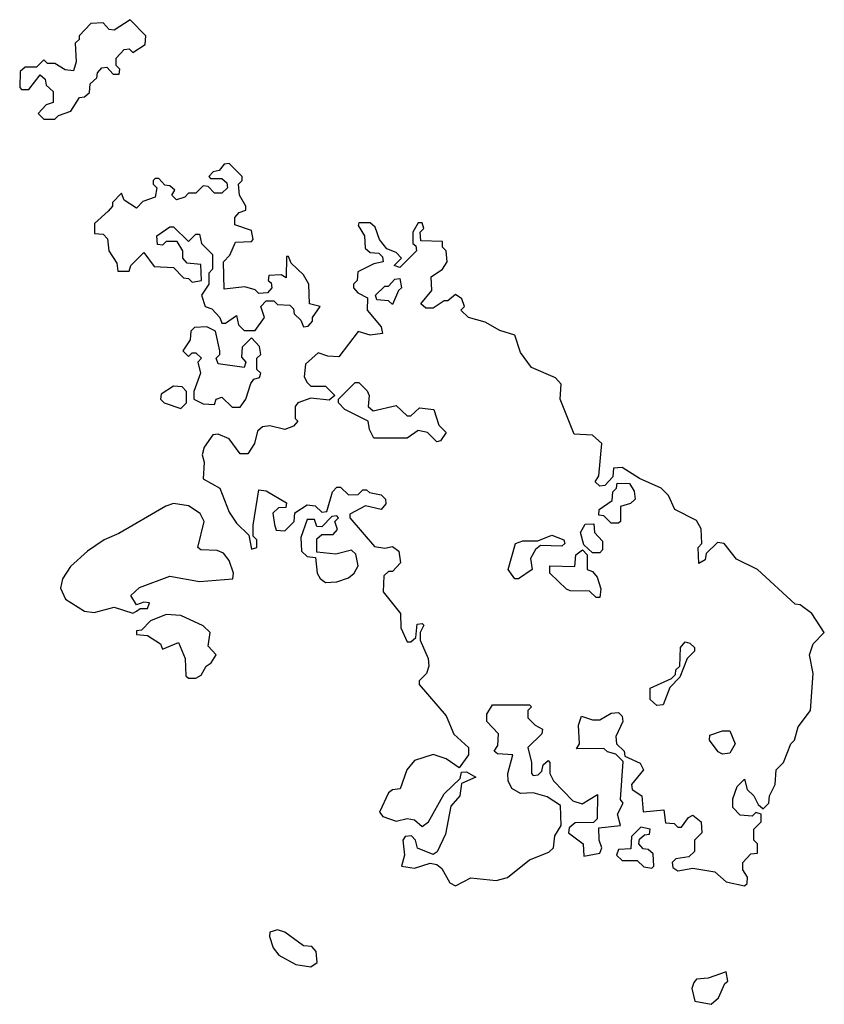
# Model space of a CAD drawing. Extents: x 2701205 to 2963787, y 496209 to 720276.
# Tile 6 of 154: x 2744810 to 2746980, y 634452 to 637108. Entities that reach past the tile are written whole.
import ezdxf

# ---------------------------------------------------------------- set-up
doc = ezdxf.new("R2010")
doc.units = 0

msp = doc.modelspace()

# ---------------------------------------------------------------- linework, layer by layer
at = {"layer": '0CON05XD'}
for points in [[(2744905, 636840), (2744915, 636850), (2744948.3, 636861.7), (2744971.7, 636898.3), (2744985, 636900), (2744998.3, 636911.7), (2745000, 636935), (2745018.3, 636951.7), (2745020, 636965), (2745031.7, 636978.3), (2745045, 636980), (2745061.7, 636961.7), (2745078.3, 636961.7), (2745080, 636975), (2745070, 636985), (2745070, 637005), (2745091.7, 637028.3), (2745105, 637030), (2745115, 637020), (2745148.3, 637041.7), (2745150, 637065), (2745108.3, 637108.3), (2745065, 637080), (2745051.7, 637081.7), (2745035, 637100), (2745001.7, 637098.3), (2744970, 637065), (2744970, 637055), (2744960, 637045), (2744962.5, 636995), (2744955, 636970), (2744933, 636973), (2744905, 636990), (2744885, 636990), (2744875, 637000), (2744855, 636980), (2744825, 636980), (2744811.7, 636968.3), (2744810, 636925), (2744815, 636920), (2744835, 636920), (2744865, 636960), (2744878.3, 636948.3), (2744881.7, 636931.7), (2744900, 636915), (2744900, 636885), (2744881.7, 636878.3), (2744860, 636855), (2744875, 636840), (2744905, 636840)], [(2745445, 636270), (2745470, 636305), (2745460, 636335), (2745475, 636350), (2745495, 636350), (2745505, 636340), (2745538.3, 636338.3), (2745548.3, 636328.3), (2745550, 636315), (2745568.3, 636298.3), (2745575, 636280), (2745588.3, 636281.7), (2745600, 636295), (2745600, 636305), (2745620, 636335), (2745591.7, 636341.7), (2745590, 636395), (2745575, 636420), (2745541.7, 636451.7), (2745535, 636470), (2745530, 636470), (2745528.3, 636411.7), (2745515, 636420), (2745481.7, 636418.3), (2745480, 636405), (2745488.3, 636398.3), (2745490, 636385), (2745478.3, 636371.7), (2745455, 636370), (2745445, 636380), (2745417.5, 636387.5), (2745361.7, 636381.7), (2745360, 636455), (2745377, 636473), (2745391.7, 636508.3), (2745435, 636510), (2745440, 636515), (2745435, 636540), (2745390, 636555), (2745390, 636575), (2745401.7, 636588.3), (2745420, 636595), (2745420, 636605), (2745402.5, 636635), (2745400, 636665), (2745410, 636675), (2745410, 636685), (2745375, 636720), (2745361.7, 636718.3), (2745348.3, 636701.7), (2745331.7, 636698.3), (2745320, 636685), (2745325, 636680), (2745355, 636680), (2745368.3, 636668.3), (2745370, 636655), (2745355, 636640), (2745335, 636640), (2745318.3, 636658.3), (2745305, 636660), (2745285, 636640), (2745265, 636640), (2745255, 636630), (2745232.5, 636622.5), (2745220, 636635), (2745228.3, 636648.3), (2745215, 636660), (2745201.7, 636661.7), (2745185, 636680), (2745175, 636680), (2745170, 636675), (2745170, 636665), (2745180, 636655), (2745175, 636630), (2745141.7, 636618.3), (2745125, 636600), (2745091.7, 636621.7), (2745085, 636640), (2745060, 636615), (2745060, 636605), (2745048.3, 636591.7), (2745011.7, 636558.3), (2745011.7, 636531.7), (2745035, 636530), (2745047, 636517), (2745050, 636485), (2745071.7, 636451.7), (2745075, 636430), (2745105, 636430), (2745110, 636445), (2745145, 636480), (2745173, 636443), (2745225, 636440), (2745251.7, 636411.7), (2745265, 636410), (2745275, 636400), (2745300, 636405), (2745298.3, 636448.3), (2745261.7, 636451.7), (2745250, 636465), (2745250, 636485), (2745235, 636510), (2745205, 636510), (2745195, 636500), (2745181.7, 636501.7), (2745180, 636525), (2745215, 636550), (2745225, 636550), (2745265, 636510), (2745285, 636530), (2745295, 636530), (2745300, 636505), (2745330, 636475), (2745330, 636435), (2745320, 636425), (2745320, 636395), (2745300, 636365), (2745310, 636335), (2745328.3, 636328.3), (2745350, 636305), (2745355, 636290), (2745365, 636290), (2745395, 636310), (2745400, 636285), (2745415, 636270), (2745445, 636270)], [(2746765, 634772.5), (2746771.7, 634778.3), (2746772.5, 634795), (2746760, 634815), (2746760, 634835), (2746781.7, 634858.3), (2746800, 634860), (2746800, 634885), (2746790, 634895), (2746790, 634925), (2746810, 634945), (2746810, 634965), (2746795, 634970), (2746785, 634960), (2746753, 634963), (2746733, 634983), (2746733, 635007), (2746745, 635040), (2746765, 635060), (2746771.7, 635031.7), (2746790, 635015), (2746801.7, 634991.7), (2746815, 634980), (2746830, 634995), (2746832.5, 635015), (2746847.5, 635045), (2746850, 635085), (2746870, 635105), (2746890, 635155), (2746900, 635165), (2746909.3, 635200.7), (2746942.5, 635245), (2746950, 635345), (2746940, 635395), (2746950, 635425), (2746980, 635455), (2746946.4, 635506.4), (2746915, 635530), (2746901.7, 635531.7), (2746800, 635625), (2746743.6, 635653.6), (2746710, 635695), (2746691.7, 635698.3), (2746661.7, 635668.3), (2746658.3, 635651.7), (2746641.7, 635641.7), (2746640, 635685), (2746650, 635695), (2746647.5, 635735), (2746635, 635757.5), (2746577, 635787), (2746560, 635825), (2746540, 635845), (2746481.2, 635871.2), (2746435, 635900), (2746411.7, 635898.3), (2746410, 635875), (2746388.3, 635851.7), (2746375, 635850), (2746361.7, 635861.7), (2746371.7, 635878.3), (2746380, 635965), (2746355, 635987.5), (2746305, 635990), (2746267.5, 636085), (2746270, 636125), (2746255, 636142.5), (2746190.5, 636170.5), (2746160.5, 636210.5), (2746145, 636257.5), (2746105, 636270), (2746065, 636292.5), (2746020, 636305), (2746000, 636325), (2746010, 636335), (2746002.5, 636355), (2745985, 636367.5), (2745965, 636350), (2745955, 636350), (2745925, 636330), (2745905, 636330), (2745891.7, 636341.7), (2745921.7, 636378.3), (2745920, 636415), (2745950, 636435), (2745962.5, 636455), (2745960, 636485), (2745950, 636495), (2745950, 636510), (2745891.7, 636511.7), (2745890, 636535), (2745900, 636545), (2745895, 636560), (2745885, 636560), (2745870, 636535), (2745870, 636505), (2745878.3, 636498.3), (2745880, 636485), (2745835, 636440), (2745820, 636445), (2745840, 636465), (2745825, 636480), (2745800, 636490), (2745780, 636515), (2745768.3, 636548.3), (2745755, 636560), (2745725, 636560), (2745723, 636553), (2745740, 636525), (2745741.7, 636491.7), (2745755, 636480), (2745778.3, 636478.3), (2745788.3, 636468.3), (2745790, 636455), (2745765, 636450), (2745721.7, 636428.3), (2745720, 636405), (2745710, 636395), (2745710, 636385), (2745721.7, 636371.7), (2745748.3, 636358.3), (2745747.5, 636325), (2745785, 636280), (2745788.3, 636261.7), (2745755, 636257.5), (2745723, 636267), (2745670.7, 636199.3), (2745640.7, 636200.7), (2745615, 636210), (2745580.7, 636179.3), (2745577.5, 636145), (2745585, 636130), (2745595, 636120), (2745635, 636120), (2745660, 636095), (2745645, 636082.5), (2745595, 636087.5), (2745560, 636075), (2745552.5, 636065), (2745552.5, 636032.5), (2745560, 636025), (2745548.3, 636011.7), (2745525, 636002.5), (2745485, 636012.5), (2745465, 636010), (2745451.7, 635998.3), (2745443.3, 635965), (2745425, 635937.5), (2745405, 635937.5), (2745375, 635977.5), (2745345, 635990), (2745331.2, 635988.8), (2745307.5, 635955), (2745302.5, 635935), (2745307.5, 635915), (2745305, 635870), (2745350, 635845), (2745375, 635780), (2745395, 635750), (2745428.3, 635718.3), (2745435, 635680), (2745450, 635685), (2745450, 635705), (2745440, 635715), (2745440, 635745), (2745455, 635840), (2745475, 635837.5), (2745530, 635805), (2745527.5, 635792.5), (2745508.3, 635791.7), (2745493, 635777), (2745497, 635747), (2745501.7, 635731.7), (2745525, 635730), (2745550, 635755), (2745551.7, 635778.3), (2745585, 635800), (2745606.7, 635796.7), (2745625, 635780), (2745638.3, 635781.7), (2745653.8, 635835), (2745665, 635847.5), (2745675, 635847.5), (2745697, 635827), (2745722.5, 635827.5), (2745735, 635840), (2745745, 635840), (2745753, 635833), (2745785, 635826.7), (2745796.7, 635815), (2745797.7, 635802.3), (2745785, 635787.5), (2745743, 635797), (2745700, 635775), (2745700, 635765), (2745767, 635687), (2745795, 635682.5), (2745815, 635687.5), (2745832.5, 635675), (2745837, 635643), (2745815, 635620), (2745805, 635620), (2745791.7, 635608.3), (2745790, 635565), (2745837, 635507), (2745838.3, 635468.3), (2745855, 635430), (2745865, 635430), (2745878.3, 635441.7), (2745881.7, 635478.3), (2745895, 635480), (2745900, 635475), (2745890, 635455), (2745890, 635435), (2745911.2, 635385), (2745913.3, 635365), (2745907.5, 635345), (2745887.5, 635325), (2745887.5, 635315), (2745960.6, 635230.6), (2745981.2, 635181.2), (2746020, 635145), (2746020, 635125), (2745995, 635090), (2745960, 635115), (2745925, 635126.7), (2745875, 635110), (2745854.4, 635085), (2745836.2, 635033.8), (2745815, 635031.2), (2745805, 635023.3), (2745780.7, 634970.7), (2745789.3, 634959.3), (2745825, 634946.7), (2745855, 634953.3), (2745875, 634950), (2745895, 634932.5), (2745912.5, 634945), (2745955, 635020), (2745998.3, 635061.7), (2746001.7, 635078.3), (2746015, 635080), (2746040, 635065), (2746001.7, 635048.3), (2745996.7, 635015), (2745973, 634987), (2745958.6, 634911.4), (2745936.1, 634863.9), (2745925, 634856.7), (2745883.3, 634873.3), (2745877.5, 634895), (2745867, 634907), (2745850, 634905), (2745843.3, 634895), (2745847.5, 634855), (2745840, 634825), (2745875, 634820), (2745917, 634833), (2745935, 634830), (2745948.8, 634818.8), (2745970.5, 634780.5), (2745985, 634772.5), (2746026.4, 634793.6), (2746095, 634786.2), (2746125.9, 634794.1), (2746185, 634842.5), (2746237, 634863), (2746250, 634875), (2746253, 634907), (2746270, 634935), (2746268.3, 634988.3), (2746232.5, 635012.5), (2746195, 635022.5), (2746160.7, 635020.7), (2746137.5, 635035), (2746127.5, 635055), (2746126.7, 635075), (2746140, 635125), (2746098.3, 635128.3), (2746090, 635135), (2746099.3, 635150.7), (2746101.7, 635181.7), (2746070, 635215), (2746070, 635235), (2746085, 635260), (2746185, 635260), (2746190, 635255), (2746180, 635245), (2746180, 635225), (2746200, 635205), (2746220, 635195), (2746218.3, 635181.7), (2746180, 635145), (2746190, 635105), (2746190, 635075), (2746195, 635070), (2746208.3, 635071.7), (2746218.3, 635081.7), (2746221.7, 635098.3), (2746235, 635110), (2746240, 635105), (2746240, 635075), (2746250, 635055), (2746301.7, 635001.7), (2746327, 634993), (2746368.3, 635018.3), (2746367.5, 634952.5), (2746357.5, 634942.5), (2746308.3, 634941.7), (2746291.7, 634928.3), (2746290, 634915), (2746330, 634885), (2746331.7, 634851.7), (2746375, 634860), (2746380, 634875), (2746372.5, 634895), (2746371.7, 634928.3), (2746430, 634935), (2746422.5, 634965), (2746437.5, 634995), (2746430, 635005), (2746437.5, 635107.5), (2746417.5, 635127.5), (2746395, 635133.3), (2746385, 635142.5), (2746311.7, 635141.7), (2746320, 635155), (2746317.5, 635205), (2746325, 635230), (2746355, 635220), (2746375, 635220), (2746405, 635237.5), (2746425, 635240), (2746435, 635230), (2746436.7, 635215), (2746417.5, 635175), (2746420, 635155), (2746440, 635135), (2746441.7, 635121.7), (2746483, 635103), (2746492.5, 635085), (2746460, 635045), (2746461.7, 635031.7), (2746487.5, 635015), (2746491.7, 634971.7), (2746547, 634977), (2746551.7, 634941.7), (2746575, 634940), (2746585, 634930), (2746595, 634930), (2746613.6, 634956.4), (2746625, 634962.5), (2746647.5, 634945), (2746650, 634915), (2746630, 634895), (2746630, 634865), (2746615, 634850), (2746580, 634845), (2746570, 634835), (2746571.7, 634821.7), (2746585, 634812.5), (2746625, 634820), (2746685, 634810), (2746715, 634782.5), (2746765, 634772.5)], [(2745815, 636340), (2745805, 636350), (2745773, 636353), (2745770, 636365), (2745795, 636390), (2745805, 636390), (2745821.7, 636408.3), (2745835, 636410), (2745840, 636385), (2745831.7, 636378.3), (2745815, 636340)], [(2745383, 636063), (2745405, 636063.3), (2745420, 636085), (2745433, 636127), (2745441.7, 636138.3), (2745457, 636143), (2745460, 636155), (2745450, 636165), (2745450, 636195), (2745460, 636205), (2745457, 636227), (2745435, 636250), (2745410, 636225), (2745408.3, 636198.3), (2745420, 636185), (2745415, 636170), (2745345, 636180), (2745340, 636195), (2745350, 636205), (2745350, 636215), (2745338.3, 636268.3), (2745315, 636280), (2745281.7, 636278.3), (2745271.7, 636268.3), (2745270, 636245), (2745250, 636215), (2745265, 636200), (2745275, 636210), (2745285, 636210), (2745300, 636195), (2745290, 636185), (2745297.5, 636155), (2745280, 636105), (2745280, 636085), (2745305, 636072.5), (2745335, 636070), (2745340, 636085), (2745355, 636090), (2745383, 636063)], [(2745935, 635970), (2745910, 635995), (2745885, 636000), (2745855, 635980), (2745765, 635980), (2745753, 636003), (2745750, 636025), (2745687, 636057), (2745670, 636075), (2745670, 636085), (2745715, 636130), (2745725, 636130), (2745747, 636107), (2745752.5, 636095), (2745750, 636065), (2745763, 636053), (2745825, 636067.5), (2745855, 636040), (2745865, 636040), (2745888.3, 636061.7), (2745927, 636057), (2745940, 636015), (2745960, 635995), (2745945, 635972.5), (2745935, 635970)], [(2745245, 636060), (2745260, 636075), (2745260, 636105), (2745248.3, 636118.3), (2745225, 636120), (2745191.7, 636098.3), (2745190, 636085), (2745200, 636075), (2745245, 636060)], [(2746425, 635750), (2746405, 635750), (2746385, 635770), (2746371.7, 635771.7), (2746373, 635787), (2746408.3, 635811.7), (2746410, 635835), (2746420, 635845), (2746421.7, 635858.3), (2746455, 635857.5), (2746467, 635837), (2746470, 635815), (2746457, 635803), (2746430, 635795), (2746430, 635755), (2746425, 635750)], [(2745115, 635507.5), (2745125, 635512.5), (2745135, 635520), (2745155, 635520), (2745160, 635535), (2745145, 635537.5), (2745125, 635530), (2745110, 635555), (2745133.3, 635576.7), (2745215, 635607.5), (2745295, 635593.3), (2745385, 635600), (2745386.7, 635615), (2745375, 635650), (2745359.3, 635669.3), (2745343, 635677), (2745298.3, 635678.3), (2745290, 635685), (2745307.5, 635755), (2745296.4, 635776.4), (2745265, 635796.7), (2745225, 635803.3), (2745204.1, 635795.9), (2745077.7, 635722.3), (2745037.5, 635705), (2744992.5, 635675), (2744947, 635633), (2744925, 635600), (2744920, 635575), (2744933.3, 635545), (2744985, 635513.3), (2745010.7, 635509.3), (2745065, 635523.3), (2745115, 635507.5)], [(2745635, 635590), (2745665, 635592.5), (2745697, 635603), (2745712.5, 635615), (2745722.5, 635635), (2745717, 635667), (2745705, 635677.5), (2745663, 635667), (2745611.7, 635671.7), (2745611.7, 635708.3), (2745625, 635720), (2745655, 635720), (2745667, 635733), (2745660, 635755), (2745670, 635765), (2745665, 635770), (2745651.7, 635768.3), (2745625, 635740), (2745611.7, 635741.7), (2745605, 635760), (2745585, 635760), (2745568.3, 635711.7), (2745570, 635675), (2745585, 635660), (2745607.5, 635657.5), (2745612.5, 635615), (2745620.7, 635600.7), (2745635, 635590)], [(2746375, 635670), (2746355, 635670), (2746331.7, 635691.7), (2746322.5, 635725), (2746335, 635747.5), (2746358.3, 635748.3), (2746360, 635725), (2746381.7, 635701.7), (2746381.7, 635678.3), (2746375, 635670)], [(2746155, 635600), (2746145, 635600), (2746127.5, 635625), (2746147.5, 635695), (2746167, 635703), (2746207.5, 635702.5), (2746245, 635717.5), (2746277.5, 635705), (2746280, 635695), (2746271.7, 635688.3), (2746215, 635690), (2746200.7, 635679.3), (2746187.5, 635655), (2746192.5, 635625), (2746155, 635600)], [(2746375, 635550), (2746365, 635550), (2746347, 635567), (2746295, 635567.5), (2746285, 635572.5), (2746240, 635615), (2746240, 635635), (2746307, 635633), (2746310, 635665), (2746328.3, 635678.3), (2746340, 635665), (2746340, 635625), (2746355, 635620), (2746367.5, 635605), (2746377, 635573), (2746375, 635550)], [(2745285, 635332.5), (2745299.3, 635340.7), (2745312.5, 635365), (2745326.4, 635373.6), (2745340, 635395), (2745318.3, 635418.3), (2745323.3, 635455), (2745305, 635473.3), (2745245, 635501.2), (2745205, 635503.8), (2745163, 635487), (2745138.3, 635461.7), (2745125, 635460), (2745125, 635450), (2745155, 635447.5), (2745190, 635425), (2745195, 635410), (2745238.3, 635428.3), (2745256.7, 635385), (2745258.3, 635338.3), (2745265, 635332.5), (2745285, 635332.5)], [(2746528.3, 635258.3), (2746510, 635275), (2746510, 635305), (2746568.3, 635331.7), (2746578.3, 635341.7), (2746580, 635355), (2746590, 635365), (2746592.5, 635415), (2746605, 635430), (2746617, 635427), (2746630, 635415), (2746630, 635405), (2746610, 635385), (2746590, 635335), (2746563, 635307), (2746545, 635260), (2746528.3, 635258.3)], [(2746705, 635127.5), (2746693.6, 635133.6), (2746670, 635165), (2746671.7, 635178.3), (2746705, 635190), (2746725, 635190), (2746740, 635155), (2746725, 635130), (2746705, 635127.5)], [(2746515, 634820), (2746520, 634825), (2746518.3, 634858.3), (2746505, 634870), (2746491.7, 634871.7), (2746480, 634885), (2746481.7, 634898.3), (2746495, 634910), (2746508.3, 634911.7), (2746510, 634925), (2746485, 634930), (2746460, 634905), (2746458.3, 634871.7), (2746425, 634870), (2746420, 634855), (2746435, 634840), (2746475, 634840), (2746493.3, 634823.3), (2746515, 634820)], [(2745595, 634553.8), (2745612.5, 634565), (2745610, 634595), (2745598.3, 634608.3), (2745575, 634610), (2745525, 634646.7), (2745505, 634653.3), (2745485, 634647.5), (2745483.3, 634635), (2745493.8, 634605), (2745508.8, 634585), (2745555, 634560), (2745595, 634553.8)], [(2746675, 634452.5), (2746695, 634470), (2746711.7, 634508.3), (2746720, 634515), (2746715, 634540), (2746667, 634523), (2746635, 634520), (2746628.3, 634511.7), (2746622.5, 634495), (2746630.7, 634460.7), (2746675, 634452.5)]]:
    msp.add_lwpolyline(points, dxfattribs=at)

doc.saveas('drawing.dxf')
